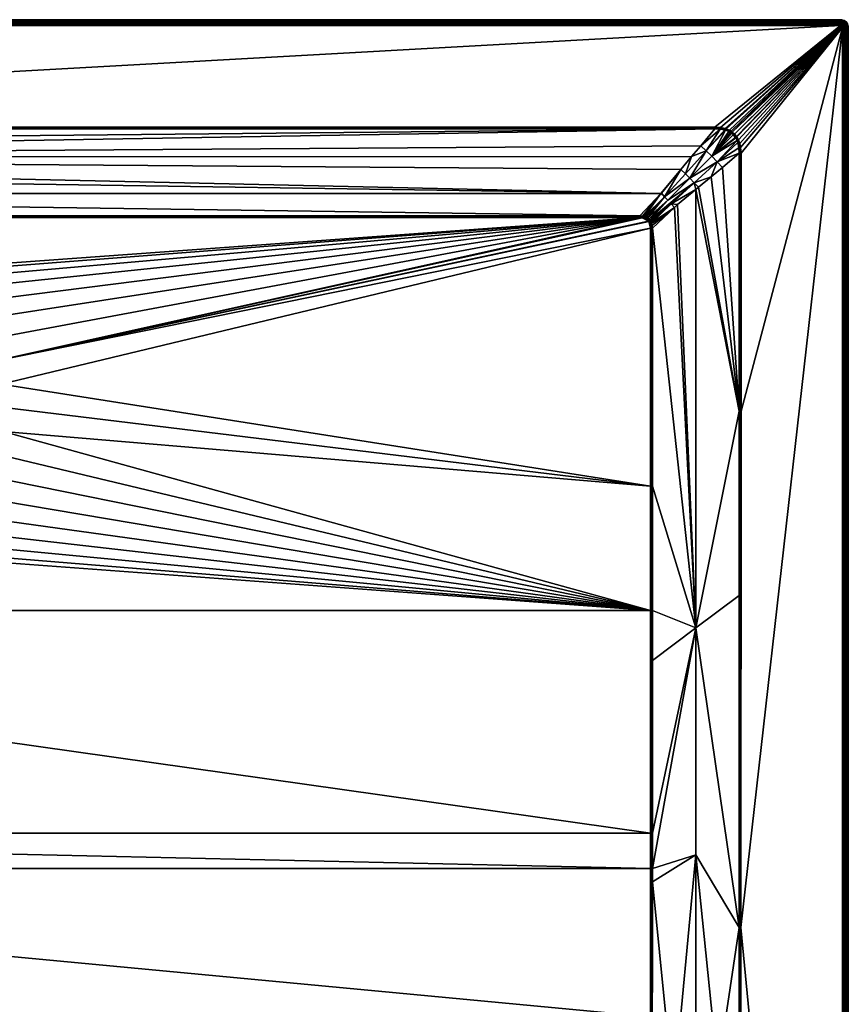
# Model space of a CAD drawing. Header units: centimetres. Extents: x 0 to 1000, y -1000 to 0.
# Tile 33 of 33: x 579 to 1000, y -500 to 0. Entities that reach past the tile are written whole.
import ezdxf

# ---------------------------------------------------------------- set-up
doc = ezdxf.new("R2010")
doc.units = ezdxf.units.CM
doc.layers.get('0').update_dxf_attribs({"color": 133})

msp = doc.modelspace()

# ---------------------------------------------------------------- meshes
at = {"color": 254}
mesh = msp.add_polyface(dxfattribs=at)
corners = [(4, 0, 27), (996, 0, 0), (4, 0, 0), (100.02, -103.52, 15.1), (100.11, -103.3, 15.1), (89.97, -93.45, 18.49), (102.81, -100.32, 15.09), (103.3, -100.11, 15.1), (93.45, -89.97, 18.49), (103.44, -100.05, 15.1), (104.54, -99.73, 15.12), (95.28, -88.28, 18.91), (105.86, -99.54, 15.15), (91.69, -91.69, 18.35), (101.37, -101.37, 15.08), (101.84, -100.93, 15.08), (100.36, -102.74, 15.09), (100.82, -102, 15.08), (101.3, -101.42, 15.08), (93.92, -86.83, 19.39), (102.07, -100.76, 15.08), (105.86, -99.83, 15.08), (105.86, -100.01, 15.04), (104.59, -100.14, 15.03), (103.55, -100.41, 15.03), (102.96, -100.65, 15.02), (102.27, -101.05, 15.02), (102.05, -101.21, 15.02), (102.46, -101.35, 15), (103.11, -100.99, 15), (103.66, -100.79, 15), (104.65, -100.57, 15), (105.86, -100.49, 15), (105.86, -100.18, 15.02), (4, -3, 30), (996, -2.53, 29.96), (4, -2.53, 29.96), (996, -2.07, 29.85), (4, -2.07, 29.85), (996, -1.64, 29.67), (4, -1.64, 29.67), (996, -1.24, 29.43), (4, -1.24, 29.43), (996, -0.88, 29.12), (4, -0.88, 29.12), (996, -0.57, 28.76), (4, -0.57, 28.76), (996, -0.33, 28.36), (4, -0.33, 28.36), (996, -0.15, 27.93), (4, -0.15, 27.93), (996, -0.04, 27.47), (4, -0.04, 27.47)]
mesh.append_faces([[corners[k] for k in face] for face in [(0, 1, 2, 0), (3, 4, 5, 3), (6, 7, 8, 6), (9, 10, 11, 9), (11, 10, 12, 11), (13, 14, 15, 13), (4, 16, 5, 4), (5, 16, 17, 5), (13, 17, 18, 13), (13, 18, 14, 13), (19, 8, 11, 19), (11, 8, 7, 11), (11, 7, 9, 11), (8, 15, 20, 8), (8, 20, 6, 8), (21, 12, 22, 21), (22, 12, 10, 22), (22, 10, 23, 22), (23, 10, 9, 23), (23, 9, 24, 23), (24, 9, 7, 24), (24, 7, 25, 24), (7, 6, 25, 7), (25, 6, 20, 25), (25, 20, 26, 25), (26, 20, 15, 26), (26, 15, 27, 26), (26, 28, 29, 26), (26, 29, 25, 26), (25, 29, 30, 25), (25, 30, 24, 25), (24, 30, 31, 24), (24, 31, 23, 24), (23, 31, 32, 23), (23, 32, 22, 23), (22, 32, 33, 22), (34, 35, 36, 34), (36, 37, 38, 36), (38, 39, 40, 38), (40, 41, 42, 40), (42, 43, 44, 42), (44, 45, 46, 44), (46, 47, 48, 46), (48, 49, 50, 48), (50, 51, 52, 50)]], dxfattribs={"vtx3": -1, "color": 254})
mesh = msp.add_polyface(dxfattribs=at)
corners = [(894.14, -100.49, 15), (534.69, -137.9, 15), (544.69, -144.65, 15), (553.4, -153, 15), (899.51, -105.86, 15), (566.01, -173.48, 15), (569.54, -185.01, 15), (899.51, -236.94, 15), (898.51, -102.26, 15), (898.65, -102.46, 15), (560.58, -162.7, 15), (895.32, -100.56, 15), (896.26, -100.76, 15), (898.1, -101.79, 15), (896.96, -101.02, 15), (897.61, -101.39, 15), (932.23, -55.46, 29.85), (79.88, -69.76, 25.08), (925.03, -63.98, 27.01), (996, 0, 27), (996, 0, 0), (4, 0, 27), (996, -3, 30), (67.77, -54.51, 30), (932.23, -54.51, 30), (894.14, -99.54, 15.15), (895.43, -99.72, 15.12), (904.76, -88.32, 18.89), (898.34, -101.55, 15.02), (898.58, -101.3, 15.08), (898, -100.82, 15.08), (897.81, -101.1, 15.02), (897.26, -100.36, 15.09), (897.11, -100.69, 15.02), (896.7, -100.11, 15.1), (896.37, -100.39, 15.03), (895.38, -100.14, 15.03), (894.14, -100.01, 15.04), (894.14, -100.18, 15.03), (896.48, -100.02, 15.1), (894.14, -99.83, 15.08), (894.14, -99.97, 15.05), (932.23, -54.82, 29.98), (67.77, -54.82, 29.98), (932.23, -54.99, 29.96), (67.77, -54.99, 29.96), (932.23, -55.17, 29.92), (67.77, -55.46, 29.85)]
mesh.append_faces([[corners[k] for k in face] for face in [(0, 1, 2, 0), (0, 2, 3, 0), (4, 5, 6, 4), (4, 6, 7, 4), (8, 5, 9, 8), (9, 5, 4, 9), (0, 10, 5, 0), (0, 5, 11, 0), (11, 5, 8, 11), (11, 8, 12, 11), (12, 8, 13, 12), (12, 13, 14, 12), (14, 13, 15, 14), (16, 17, 18, 16), (19, 20, 21, 19), (22, 23, 24, 22), (25, 26, 27, 25), (28, 29, 30, 28), (28, 30, 31, 28), (31, 30, 32, 31), (31, 32, 33, 31), (33, 32, 34, 33), (33, 34, 35, 33), (8, 28, 13, 8), (13, 28, 31, 13), (13, 31, 15, 13), (15, 31, 33, 15), (15, 33, 14, 15), (14, 33, 35, 14), (14, 35, 12, 14), (12, 35, 36, 12), (12, 36, 11, 12), (11, 36, 37, 11), (11, 37, 0, 11), (37, 38, 0, 37), (34, 39, 35, 34), (35, 39, 26, 35), (35, 26, 36, 35), (36, 26, 25, 36), (36, 25, 37, 36), (37, 25, 40, 37), (37, 40, 41, 37), (42, 43, 44, 42), (44, 45, 46, 44), (46, 47, 16, 46)]], dxfattribs={"vtx3": -1, "color": 254})
mesh = msp.add_polyface(dxfattribs=at)
corners = [(997.82, -0.44, 27), (997.24, -0.2, 0), (997.24, -0.2, 27), (996.63, -0.05, 0), (996.63, -0.05, 27), (996, 0, 0), (996, 0, 27), (996.73, -1.75, 29.67), (997.25, -1.54, 29.43), (996.85, -1.37, 29.43), (996.37, -1.67, 29.67), (996.43, -1.27, 29.43), (996, -1.64, 29.67), (996, -1.24, 29.43), (997.62, -1.76, 29.43), (997.83, -1.47, 29.12), (997.42, -1.22, 29.12), (996.96, -1.03, 29.12), (996.49, -0.92, 29.12), (996, -0.88, 29.12), (997.56, -0.95, 28.76), (997.06, -0.74, 28.76), (996.54, -0.62, 28.76), (996, -0.57, 28.76), (997.67, -0.73, 28.36), (997.14, -0.51, 28.36), (996.57, -0.37, 28.36), (996, -0.33, 28.36), (997.75, -0.57, 27.93), (997.19, -0.34, 27.93), (996.6, -0.19, 27.93), (996, -0.15, 27.93), (997.8, -0.47, 27.47), (997.22, -0.23, 27.47), (996.62, -0.09, 27.47), (996, -0.04, 27.47)]
mesh.append_faces([[corners[k] for k in face] for face in [(0, 1, 2, 0), (2, 1, 3, 2), (2, 3, 4, 2), (4, 3, 5, 4), (4, 5, 6, 4), (7, 8, 9, 7), (10, 9, 11, 10), (10, 11, 12, 10), (12, 11, 13, 12), (14, 15, 8, 14), (8, 15, 16, 8), (8, 16, 9, 8), (9, 16, 17, 9), (9, 17, 11, 9), (11, 17, 18, 11), (11, 18, 13, 11), (13, 18, 19, 13), (16, 20, 17, 16), (17, 20, 21, 17), (17, 21, 18, 17), (18, 21, 22, 18), (18, 22, 19, 18), (19, 22, 23, 19), (20, 24, 21, 20), (21, 24, 25, 21), (21, 25, 22, 21), (22, 25, 26, 22), (22, 26, 23, 22), (23, 26, 27, 23), (24, 28, 25, 24), (25, 28, 29, 25), (25, 29, 26, 25), (26, 29, 30, 26), (26, 30, 27, 26), (27, 30, 31, 27), (29, 32, 33, 29), (29, 33, 30, 29), (30, 33, 34, 30), (30, 34, 31, 30), (31, 34, 35, 31), (33, 0, 2, 33), (33, 2, 34, 33), (34, 2, 4, 34), (34, 4, 35, 34), (35, 4, 6, 35)]], dxfattribs={"vtx3": -1, "color": 254})
mesh = msp.add_polyface(dxfattribs=at)
corners = [(100.24, -781.01, 23.19), (899.76, -781.01, 23.19), (100.25, -763.82, 22.71), (899.75, -763.82, 22.71), (100.3, -713.85, 21.31), (899.7, -713.85, 21.31), (100.41, -562.2, 17.76), (99.77, -781.01, 23.23), (99.76, -775.23, 23.07), (88.75, -772.47, 24.77), (99.71, -713.85, 21.37), (71.39, -996.97, 29.97), (77.5, -769.65, 26.51), (66.25, -766.82, 28.26), (55.22, -764.05, 29.96), (66.25, -996.98, 29.98), (55.26, -730.39, 29.95), (55.38, -528.19, 29.89), (99.6, -562.2, 17.87), (88.75, -544.91, 20.65), (77.5, -539.27, 23.77), (66.25, -533.63, 26.88), (0, -996, 27), (0, -4, 0), (0, -996, 0), (3, -996, 30), (54.74, -730.39, 30), (3, -4, 30), (100, -781.01, 23.2), (100, -713.85, 21.33), (100, -996.9, 29.9), (100, -562.2, 17.79), (55, -997, 30), (55, -730.39, 29.99), (55, -461.01, 29.97), (2.53, -4, 29.96), (2.53, -996, 29.96), (2.07, -4, 29.85), (2.07, -996, 29.85), (1.64, -4, 29.67), (1.64, -996, 29.67), (1.24, -4, 29.43), (1.24, -996, 29.43), (0.88, -4, 29.12), (0.88, -996, 29.12), (0.57, -4, 28.76), (0.57, -996, 28.76), (0.33, -4, 28.36), (0.33, -996, 28.36), (0.15, -4, 27.93), (0.15, -996, 27.93), (0.04, -4, 27.47), (0.04, -996, 27.47), (0, -4, 27)]
mesh.append_faces([[corners[k] for k in face] for face in [(0, 1, 2, 0), (2, 3, 4, 2), (4, 5, 6, 4), (7, 8, 9, 7), (9, 8, 10, 9), (11, 12, 13, 11), (14, 15, 13, 14), (14, 13, 16, 14), (16, 13, 17, 16), (10, 18, 9, 10), (9, 18, 19, 9), (9, 19, 12, 9), (12, 19, 20, 12), (12, 20, 13, 12), (13, 20, 21, 13), (13, 21, 17, 13), (22, 23, 24, 22), (25, 26, 27, 25), (28, 0, 2, 28), (28, 2, 29, 28), (29, 2, 4, 29), (29, 4, 6, 29), (7, 30, 28, 7), (7, 28, 8, 7), (8, 28, 29, 8), (8, 29, 10, 8), (10, 29, 31, 10), (10, 31, 18, 10), (32, 14, 33, 32), (14, 16, 33, 14), (33, 16, 17, 33), (33, 17, 34, 33), (32, 33, 26, 32), (26, 33, 34, 26), (25, 35, 36, 25), (36, 37, 38, 36), (38, 39, 40, 38), (40, 41, 42, 40), (42, 43, 44, 42), (44, 45, 46, 44), (46, 47, 48, 46), (48, 49, 50, 48), (50, 51, 52, 50), (52, 53, 22, 52)]], dxfattribs={"vtx3": -1, "color": 254})
mesh = msp.add_polyface(dxfattribs=at)
corners = [(100.41, -562.2, 17.76), (899.59, -562.2, 17.76), (100.44, -506.33, 16.9), (899.56, -506.33, 16.9), (100.47, -431.11, 15.74), (899.53, -431.11, 15.74), (100.48, -413.09, 15.56), (899.52, -413.09, 15.56), (100.49, -300, 15), (99.55, -437.87, 15.99), (99.55, -431.11, 15.89), (77.5, -424.07, 22.91), (99.55, -413.09, 15.7), (77.5, -308.87, 22.52), (99.6, -562.2, 17.87), (99.6, -550.34, 17.69), (88.75, -544.91, 20.65), (77.5, -539.27, 23.77), (66.25, -533.63, 26.88), (55.45, -292.33, 29.86), (55.42, -461.01, 29.87), (55.38, -528.19, 29.89), (100, -562.2, 17.79), (100, -713.85, 21.33), (100.01, -431.11, 15.78), (100.01, -413.09, 15.59), (100.01, -300, 15.04), (99.54, -325.4, 15.28), (55, -461.01, 29.97), (54.99, -198.85, 29.96), (54.74, -730.39, 30), (54.56, -461.01, 30), (3, -996, 30), (3, -4, 30), (2.53, -4, 29.96), (2.53, -996, 29.96), (2.07, -4, 29.85), (2.07, -996, 29.85), (1.64, -4, 29.67), (1.64, -996, 29.67), (1.24, -4, 29.43), (1.24, -996, 29.43), (0.88, -4, 29.12), (0.88, -996, 29.12), (0.57, -4, 28.76), (0.57, -996, 28.76), (0.33, -4, 28.36), (0.33, -996, 28.36), (0.15, -4, 27.93), (0.15, -996, 27.93), (0.04, -4, 27.47), (0.04, -996, 27.47), (0, -4, 27)]
mesh.append_faces([[corners[k] for k in face] for face in [(0, 1, 2, 0), (2, 3, 4, 2), (4, 5, 6, 4), (6, 7, 8, 6), (9, 10, 11, 9), (11, 10, 12, 11), (11, 12, 13, 11), (14, 15, 16, 14), (16, 15, 9, 16), (16, 9, 17, 16), (17, 9, 11, 17), (17, 11, 18, 17), (11, 19, 20, 11), (11, 20, 18, 11), (21, 18, 20, 21), (0, 22, 23, 0), (14, 22, 15, 14), (9, 15, 24, 9), (24, 15, 22, 24), (24, 22, 2, 24), (2, 22, 0, 2), (9, 24, 10, 9), (10, 24, 25, 10), (10, 25, 12, 10), (2, 4, 24, 2), (24, 4, 6, 24), (24, 6, 25, 24), (25, 6, 8, 25), (25, 8, 26, 25), (12, 25, 27, 12), (21, 20, 28, 21), (28, 20, 19, 28), (28, 19, 29, 28), (30, 28, 31, 30), (31, 28, 29, 31), (32, 33, 34, 32), (35, 34, 36, 35), (37, 36, 38, 37), (39, 38, 40, 39), (41, 40, 42, 41), (43, 42, 44, 43), (45, 44, 46, 45), (47, 46, 48, 47), (49, 48, 50, 49), (51, 50, 52, 51)]], dxfattribs={"vtx3": -1, "color": 254})
mesh = msp.add_polyface(dxfattribs=at)
corners = [(446.6, -153, 15), (455.31, -144.65, 15), (105.86, -100.49, 15), (465.31, -137.9, 15), (476.3, -132.93, 15), (100.49, -105.86, 15), (428.93, -196.98, 15), (430.46, -185.01, 15), (433.99, -173.48, 15), (439.42, -162.7, 15), (487.98, -129.89, 15), (500, -128.86, 15), (894.14, -100.49, 15), (67.77, -55.46, 29.85), (74.98, -63.97, 27.01), (932.23, -55.46, 29.85), (105.86, -99.54, 15.15), (894.14, -99.54, 15.15), (95.28, -88.28, 18.91), (85.13, -76.14, 22.95), (904.76, -88.32, 18.89), (79.88, -69.76, 25.08), (4, -3, 30), (67.77, -54.51, 30), (996, -3, 30), (431.28, -202.92, 14.4), (431.03, -197.07, 14.4), (430.54, -197.05, 14.66), (431.77, -191.26, 14.4), (432.52, -185.46, 14.4), (432.04, -185.35, 14.66), (434.23, -179.86, 14.4), (435.95, -174.26, 14.4), (435.49, -174.08, 14.66), (438.58, -169.03, 14.4), (435.01, -173.88, 14.85), (440.36, -163.28, 14.85), (431.53, -185.24, 14.85), (434.5, -173.68, 14.96), (439.89, -162.99, 14.96), (430.02, -197.03, 14.85), (431, -185.13, 14.96), (429.48, -197, 14.96), (105.86, -100.18, 15.02), (894.14, -100.18, 15.03), (105.86, -100.01, 15.04), (894.14, -99.97, 15.05), (105.86, -99.83, 15.08), (67.77, -54.99, 29.96), (67.77, -55.17, 29.93), (932.23, -55.17, 29.92), (4, -0.04, 27.47), (996, 0, 27), (4, 0, 27)]
mesh.append_faces([[corners[k] for k in face] for face in [(0, 1, 2, 0), (2, 1, 3, 2), (2, 3, 4, 2), (5, 6, 7, 5), (7, 8, 2, 7), (2, 8, 9, 2), (2, 9, 0, 2), (7, 2, 5, 7), (4, 10, 2, 4), (2, 10, 11, 2), (2, 11, 12, 2), (13, 14, 15, 13), (16, 17, 18, 16), (19, 18, 20, 19), (19, 20, 21, 19), (22, 23, 24, 22), (25, 26, 27, 25), (28, 29, 30, 28), (31, 32, 33, 31), (32, 34, 33, 32), (29, 31, 30, 29), (30, 31, 33, 30), (30, 33, 35, 30), (35, 33, 36, 35), (26, 28, 27, 26), (27, 28, 30, 27), (27, 30, 37, 27), (37, 30, 35, 37), (37, 35, 38, 37), (38, 35, 39, 38), (40, 27, 37, 40), (40, 37, 41, 40), (41, 37, 38, 41), (41, 38, 8, 41), (8, 38, 9, 8), (42, 40, 41, 42), (42, 41, 7, 42), (7, 41, 8, 7), (6, 42, 7, 6), (2, 12, 43, 2), (43, 44, 45, 43), (45, 46, 47, 45), (47, 17, 16, 47), (48, 49, 50, 48), (51, 52, 53, 51)]], dxfattribs={"vtx3": -1, "color": 254})
mesh = msp.add_polyface(dxfattribs=at)
corners = [(500, -150.03, 2.6), (505.83, -131.46, 14.4), (500, -130.97, 14.4), (932.23, -55.46, 29.85), (74.98, -63.97, 27.01), (79.88, -69.76, 25.08), (511.67, -131.96, 14.4), (511.75, -131.48, 14.66), (517.33, -133.44, 14.4), (523, -134.91, 14.4), (523.16, -134.45, 14.66), (528.33, -137.32, 14.4), (533.67, -139.73, 14.4), (533.91, -139.31, 14.66), (500, -129.96, 14.85), (500, -130.48, 14.66), (511.84, -130.96, 14.85), (511.93, -130.43, 14.96), (523.51, -133.45, 14.96), (523.7, -132.93, 15), (534.69, -137.9, 15), (500, -129.41, 14.96), (512.02, -129.89, 15), (500, -128.86, 15), (538.52, -143.01, 14.4), (534.16, -138.85, 14.85), (523.33, -133.96, 14.85), (534.42, -138.38, 14.96), (544.34, -145.08, 14.96), (544.69, -144.65, 15), (105.86, -100.18, 15.02), (894.14, -100.49, 15), (894.14, -100.18, 15.03), (105.86, -100.01, 15.04), (894.14, -100.01, 15.04), (894.14, -99.97, 15.05), (105.86, -99.83, 15.08), (894.14, -99.83, 15.08), (894.14, -99.54, 15.15), (4, -3, 30), (996, -3, 30), (996, -2.53, 29.96), (4, -2.53, 29.96), (996, -2.07, 29.85), (4, -2.07, 29.85), (996, -1.64, 29.67), (4, -1.64, 29.67), (996, -1.24, 29.43), (4, -1.24, 29.43), (996, -0.88, 29.12), (4, -0.88, 29.12), (996, -0.57, 28.76), (4, -0.57, 28.76), (996, -0.33, 28.36), (4, -0.33, 28.36), (996, -0.15, 27.93), (4, -0.15, 27.93), (996, -0.04, 27.47), (4, -0.04, 27.47), (996, 0, 27)]
mesh.append_faces([[corners[k] for k in face] for face in [(0, 1, 2, 0), (3, 4, 5, 3), (1, 6, 7, 1), (8, 9, 10, 8), (11, 12, 13, 11), (14, 15, 16, 14), (14, 16, 17, 14), (17, 16, 18, 17), (17, 18, 19, 17), (19, 18, 20, 19), (21, 14, 17, 21), (21, 17, 22, 21), (22, 17, 19, 22), (23, 21, 22, 23), (12, 24, 13, 12), (9, 11, 10, 9), (10, 11, 13, 10), (10, 13, 25, 10), (6, 8, 7, 6), (7, 8, 10, 7), (7, 10, 26, 7), (26, 10, 25, 26), (26, 25, 27, 26), (27, 25, 28, 27), (2, 1, 15, 2), (15, 1, 7, 15), (15, 7, 16, 15), (16, 7, 26, 16), (16, 26, 18, 16), (18, 26, 27, 18), (18, 27, 20, 18), (20, 27, 29, 20), (30, 31, 32, 30), (33, 34, 35, 33), (36, 37, 38, 36), (39, 40, 41, 39), (42, 41, 43, 42), (44, 43, 45, 44), (46, 45, 47, 46), (48, 47, 49, 48), (50, 49, 51, 50), (52, 51, 53, 52), (54, 53, 55, 54), (56, 55, 57, 56), (58, 57, 59, 58)]], dxfattribs={"vtx3": -1, "color": 254})
mesh = msp.add_polyface(dxfattribs=at)
corners = [(100.24, -781.01, 23.19), (900, -996.9, 29.9), (899.76, -781.01, 23.19), (100.25, -763.82, 22.71), (899.75, -763.82, 22.71), (100.3, -713.85, 21.31), (899.7, -713.85, 21.31), (100.41, -562.2, 17.76), (899.59, -562.2, 17.76), (944.74, -730.39, 29.95), (944.62, -528.19, 29.89), (933.75, -533.63, 26.88), (933.75, -996.98, 29.98), (944.77, -764.05, 29.96), (933.75, -766.82, 28.26), (900.29, -713.85, 21.37), (900.24, -775.23, 23.07), (911.25, -772.47, 24.77), (900.23, -781.01, 23.23), (911.25, -544.91, 20.65), (900.4, -550.34, 17.69), (900.4, -562.2, 17.87), (922.5, -539.27, 23.77), (922.5, -769.65, 26.51), (1000, -996, 27), (1000, -996, 0), (1000, -4, 27), (945.26, -730.39, 30), (996, -997, 30), (996.16, -996.99, 30), (996.31, -996.95, 30), (996.59, -996.81, 30), (996.71, -996.71, 30), (996.81, -996.59, 30), (997, -996, 30), (945.44, -461.01, 30), (900, -562.2, 17.79), (900, -713.85, 21.33), (900, -781.01, 23.2), (900.45, -437.87, 15.99), (899.56, -506.33, 16.9), (945, -997, 30), (945, -730.39, 29.99), (945, -461.01, 29.97)]
mesh.append_faces([[corners[k] for k in face] for face in [(0, 1, 2, 0), (3, 2, 4, 3), (5, 4, 6, 5), (7, 6, 8, 7), (9, 10, 11, 9), (12, 13, 14, 12), (15, 16, 17, 15), (17, 16, 18, 17), (19, 20, 21, 19), (21, 15, 19, 21), (19, 15, 17, 19), (19, 17, 22, 19), (22, 17, 23, 22), (22, 23, 11, 22), (11, 23, 14, 11), (11, 14, 9, 11), (9, 14, 13, 9), (24, 25, 26, 24), (27, 28, 29, 27), (27, 29, 30, 27), (27, 31, 32, 27), (27, 32, 33, 27), (34, 35, 27, 34), (21, 36, 37, 21), (38, 18, 16, 38), (38, 16, 37, 38), (37, 16, 15, 37), (37, 15, 21, 37), (2, 1, 38, 2), (2, 38, 4, 2), (4, 38, 37, 4), (4, 37, 6, 4), (6, 37, 36, 6), (6, 36, 8, 6), (21, 20, 36, 21), (36, 20, 39, 36), (8, 36, 40, 8), (13, 41, 42, 13), (43, 10, 42, 43), (42, 10, 9, 42), (42, 9, 13, 42), (41, 27, 42, 41), (42, 27, 35, 42), (42, 35, 43, 42)]], dxfattribs={"vtx3": -1, "color": 254})
mesh = msp.add_polyface(dxfattribs=at)
corners = [(100.44, -506.33, 16.9), (899.59, -562.2, 17.76), (899.56, -506.33, 16.9), (100.47, -431.11, 15.74), (899.53, -431.11, 15.74), (100.48, -413.09, 15.56), (899.52, -413.09, 15.56), (100.49, -300, 15), (899.51, -300, 15), (911.25, -544.91, 20.65), (922.5, -539.27, 23.77), (922.5, -424.07, 22.91), (900.46, -300, 15.15), (900.46, -325.4, 15.28), (922.5, -308.87, 22.52), (933.75, -533.63, 26.88), (944.62, -528.19, 29.89), (944.58, -461.01, 29.87), (944.55, -292.33, 29.86), (900.45, -413.09, 15.7), (900.45, -431.11, 15.89), (900.45, -437.87, 15.99), (900.4, -550.34, 17.69), (997, -4, 30), (945.44, -461.01, 30), (997, -996, 30), (900, -562.2, 17.79), (899.99, -431.11, 15.78), (899.99, -300, 15.04), (899.99, -413.09, 15.59), (945, -461.01, 29.97), (945.49, -198.85, 30), (945.01, -198.85, 29.96), (997.47, -996, 29.96), (997.47, -4, 29.96), (997.93, -996, 29.85), (997.93, -4, 29.85), (998.36, -996, 29.67), (998.36, -4, 29.67), (998.76, -996, 29.43), (998.76, -4, 29.43), (999.12, -996, 29.12), (999.12, -4, 29.12), (999.43, -996, 28.76), (999.43, -4, 28.76), (999.67, -996, 28.36), (999.67, -4, 28.36), (999.85, -996, 27.93), (999.85, -4, 27.93), (999.96, -996, 27.47), (999.96, -4, 27.47), (1000, -996, 27)]
mesh.append_faces([[corners[k] for k in face] for face in [(0, 1, 2, 0), (3, 2, 4, 3), (5, 4, 6, 5), (7, 6, 8, 7), (9, 10, 11, 9), (12, 13, 14, 12), (15, 16, 17, 15), (10, 15, 11, 10), (11, 15, 17, 11), (11, 17, 14, 11), (14, 17, 18, 14), (13, 19, 14, 13), (14, 19, 20, 14), (14, 20, 11, 14), (11, 20, 21, 11), (11, 21, 9, 11), (9, 21, 22, 9), (23, 24, 25, 23), (26, 21, 27, 26), (12, 28, 13, 12), (13, 28, 29, 13), (13, 29, 19, 13), (19, 29, 27, 19), (19, 27, 20, 19), (20, 27, 21, 20), (2, 26, 27, 2), (2, 27, 4, 2), (4, 27, 29, 4), (4, 29, 6, 4), (6, 29, 28, 6), (6, 28, 8, 6), (30, 18, 17, 30), (30, 17, 16, 30), (30, 24, 31, 30), (30, 31, 32, 30), (23, 25, 33, 23), (34, 33, 35, 34), (36, 35, 37, 36), (38, 37, 39, 38), (40, 39, 41, 40), (42, 41, 43, 42), (44, 43, 45, 44), (46, 45, 47, 46), (48, 47, 49, 48), (50, 49, 51, 50)]], dxfattribs={"vtx3": -1, "color": 254})
mesh = msp.add_polyface(dxfattribs=at)
corners = [(527.98, -241.4, 2.6), (533.55, -260.05, 14.4), (538.66, -257.19, 14.4), (899.51, -300, 15), (563.52, -232.03, 15), (557.19, -242.3, 15), (549.22, -251.36, 15), (539.84, -258.94, 15), (529.3, -264.82, 15), (517.93, -268.84, 15), (506.03, -270.88, 15), (100.49, -300, 15), (570.56, -209.04, 15), (568.02, -220.83, 15), (922.5, -308.87, 22.52), (900.46, -236.94, 15.15), (900.46, -300, 15.15), (944.55, -292.33, 29.86), (944.54, -198.85, 29.85), (1000, -4, 27), (1000, -996, 0), (1000, -4, 0), (543.21, -253.52, 14.4), (538.93, -257.6, 14.66), (528.64, -263.35, 14.66), (528.85, -263.83, 14.85), (547.77, -249.84, 14.4), (548.11, -250.19, 14.66), (539.22, -258.03, 14.85), (529.07, -264.32, 14.96), (548.47, -250.57, 14.85), (539.53, -258.48, 14.96), (548.84, -250.96, 14.96), (899.99, -300, 15.04), (899.99, -236.94, 15.04), (899.51, -236.94, 15), (945.01, -198.85, 29.96), (945, -461.01, 29.97), (997, -4, 30), (997.47, -996, 29.96), (997.47, -4, 29.96), (997.93, -996, 29.85), (997.93, -4, 29.85), (998.36, -996, 29.67), (998.36, -4, 29.67), (998.76, -996, 29.43), (998.76, -4, 29.43), (999.12, -996, 29.12), (999.12, -4, 29.12), (999.43, -996, 28.76), (999.43, -4, 28.76), (999.67, -996, 28.36), (999.67, -4, 28.36), (999.85, -996, 27.93), (999.85, -4, 27.93), (999.96, -996, 27.47), (999.96, -4, 27.47), (1000, -996, 27)]
mesh.append_faces([[corners[k] for k in face] for face in [(0, 1, 2, 0), (3, 4, 5, 3), (5, 6, 3, 5), (3, 6, 7, 3), (3, 7, 8, 3), (8, 9, 3, 8), (3, 9, 10, 3), (3, 10, 11, 3), (3, 12, 13, 3), (3, 13, 4, 3), (14, 15, 16, 14), (14, 17, 18, 14), (19, 20, 21, 19), (22, 2, 23, 22), (2, 1, 23, 2), (23, 1, 24, 23), (23, 24, 25, 23), (26, 22, 27, 26), (27, 22, 23, 27), (27, 23, 28, 27), (28, 23, 25, 28), (28, 25, 29, 28), (30, 27, 28, 30), (30, 28, 31, 30), (31, 28, 29, 31), (31, 29, 8, 31), (32, 30, 31, 32), (32, 31, 7, 32), (7, 31, 8, 7), (6, 32, 7, 6), (33, 16, 15, 33), (34, 35, 3, 34), (34, 3, 33, 34), (33, 15, 34, 33), (36, 17, 37, 36), (38, 39, 40, 38), (40, 41, 42, 40), (42, 43, 44, 42), (44, 45, 46, 44), (46, 47, 48, 46), (48, 49, 50, 48), (50, 51, 52, 50), (52, 53, 54, 52), (54, 55, 56, 54), (56, 57, 19, 56)]], dxfattribs={"vtx3": -1, "color": 254})
mesh = msp.add_polyface(dxfattribs=at)
corners = [(904.76, -88.32, 18.89), (905, -88.07, 18.98), (914.87, -76.14, 22.95), (911.72, -95.29, 18.91), (900.46, -105.86, 15.15), (922.5, -308.87, 22.52), (944.54, -67.77, 29.85), (936.03, -74.98, 27.01), (944.54, -198.85, 29.85), (930.33, -79.8, 25.11), (923.85, -85.13, 22.95), (922.51, -86.24, 22.5), (913.29, -93.82, 19.43), (945.49, -67.77, 30), (945.49, -198.85, 30), (997, -4, 30), (945.44, -461.01, 30), (906.55, -89.97, 18.49), (927.81, -66.56, 26.38), (917.22, -78.3, 22.42), (919.49, -80.51, 22.24), (933.44, -72.19, 26.38), (944.45, -65.06, 29.88), (943.54, -61.39, 29.91), (930.66, -69.34, 26.16), (899.89, -103.3, 15.1), (910.03, -93.45, 18.49), (900.27, -104.54, 15.12), (921.7, -82.78, 22.42), (908.31, -91.69, 18.35), (899.07, -101.84, 15.08), (920.37, -69.5, 25.17), (925.03, -63.98, 27.01), (944.87, -65, 29.97), (945.01, -67.77, 29.96), (945.29, -64.94, 30), (945.01, -198.85, 29.96)]
mesh.append_faces([[corners[k] for k in face] for face in [(0, 1, 2, 0), (3, 4, 5, 3), (6, 7, 8, 6), (8, 7, 9, 8), (9, 10, 8, 9), (8, 10, 11, 8), (8, 11, 5, 8), (5, 11, 12, 5), (13, 14, 15, 13), (15, 14, 16, 15), (1, 0, 17, 1), (18, 19, 20, 18), (9, 7, 21, 9), (21, 7, 6, 21), (21, 6, 22, 21), (23, 24, 21, 23), (25, 3, 26, 25), (3, 27, 4, 3), (10, 28, 11, 10), (11, 28, 26, 11), (11, 26, 12, 11), (12, 26, 3, 12), (19, 17, 20, 19), (20, 17, 29, 20), (20, 29, 28, 20), (28, 29, 30, 28), (28, 30, 26, 28), (1, 17, 2, 1), (2, 17, 19, 2), (2, 19, 31, 2), (31, 19, 18, 31), (31, 18, 32, 31), (10, 9, 28, 10), (28, 9, 21, 28), (28, 21, 20, 28), (20, 21, 24, 20), (20, 24, 18, 20), (33, 22, 6, 33), (33, 6, 34, 33), (35, 34, 13, 35), (36, 34, 6, 36), (6, 8, 36, 6), (36, 14, 13, 36), (36, 13, 34, 36)]], dxfattribs={"vtx3": -1, "color": 254})
mesh = msp.add_polyface(dxfattribs=at)
corners = [(944.22, -61.09, 30), (997, -4, 30), (943.39, -59.57, 30), (943.26, -59.37, 30), (944.86, -62.87, 30), (945.29, -64.94, 30), (945.49, -67.77, 30), (935.01, -54.7, 30), (937.43, -55.23, 30), (996, -3, 30), (937.93, -55.39, 30), (939.69, -56.17, 30), (932.23, -54.51, 30), (942.24, -58.11, 30), (996.99, -3.84, 30), (941.06, -57.05, 30), (996.95, -3.69, 30), (996.89, -3.55, 30), (996.81, -3.41, 30), (996.71, -3.29, 30), (996.59, -3.19, 30), (940.5, -56.65, 30), (996.31, -3.05, 30), (932.23, -55.17, 29.92), (932.23, -55.46, 29.85), (934.89, -55.55, 29.88), (932.23, -54.82, 29.98), (932.23, -54.99, 29.96), (934.95, -55.13, 29.97), (937.2, -55.98, 29.9), (937.32, -55.6, 29.97), (937.6, -56.09, 29.9), (937.8, -55.76, 29.97), (937.67, -56.12, 29.9), (939.35, -56.81, 29.91), (939.52, -56.49, 29.98), (940.11, -57.24, 29.91), (940.3, -56.95, 29.98), (940.64, -57.61, 29.92), (940.85, -57.34, 29.98)]
mesh.append_faces([[corners[k] for k in face] for face in [(0, 1, 2, 0), (2, 1, 3, 2), (0, 4, 1, 0), (1, 4, 5, 1), (1, 5, 6, 1), (7, 8, 9, 7), (9, 8, 10, 9), (9, 10, 11, 9), (9, 12, 7, 9), (3, 1, 13, 3), (13, 1, 14, 13), (13, 14, 15, 13), (15, 14, 16, 15), (15, 16, 17, 15), (15, 18, 19, 15), (15, 19, 20, 15), (11, 21, 9, 11), (9, 21, 15, 9), (9, 15, 22, 9), (23, 24, 25, 23), (26, 27, 28, 26), (28, 27, 23, 28), (7, 12, 26, 7), (23, 25, 28, 23), (28, 25, 29, 28), (28, 29, 30, 28), (30, 29, 31, 30), (30, 31, 32, 30), (31, 33, 32, 31), (32, 33, 34, 32), (32, 34, 35, 32), (35, 34, 36, 35), (35, 36, 37, 35), (37, 36, 38, 37), (26, 28, 7, 26), (7, 28, 30, 7), (7, 30, 8, 7), (8, 30, 32, 8), (8, 32, 10, 8), (10, 32, 35, 10), (10, 35, 11, 10), (11, 35, 37, 11), (11, 37, 21, 11), (21, 37, 39, 21), (21, 39, 15, 21)]], dxfattribs={"vtx3": -1, "color": 254})
mesh = msp.add_polyface(dxfattribs=at)
corners = [(996.89, -3.55, 30), (996.81, -3.41, 30), (941.06, -57.05, 30), (996.31, -3.05, 30), (996.59, -3.19, 30), (1000, -4, 27), (1000, -4, 0), (999.95, -3.37, 0), (999.95, -3.37, 27), (997, -4, 30), (997.47, -4, 29.96), (996.99, -3.84, 30), (997.45, -3.77, 29.96), (996.95, -3.69, 30), (997.4, -3.55, 29.96), (997.31, -3.33, 29.96), (997.19, -3.14, 29.96), (996.71, -3.29, 30), (997.93, -4, 29.85), (997.9, -3.7, 29.85), (997.83, -3.4, 29.85), (997.72, -3.13, 29.85), (998.36, -4, 29.67), (998.33, -3.63, 29.67), (998.25, -3.27, 29.67), (998.76, -4, 29.43), (998.73, -3.57, 29.43), (998.63, -3.15, 29.43), (999.12, -4, 29.12), (999.08, -3.51, 29.12), (999.43, -4, 28.76), (999.38, -3.46, 28.76), (998.97, -3.04, 29.12), (999.67, -4, 28.36), (999.63, -3.43, 28.36), (999.26, -2.94, 28.76), (999.85, -4, 27.93), (999.81, -3.4, 27.93), (999.49, -2.86, 28.36), (999.96, -4, 27.47), (999.91, -3.38, 27.47), (999.66, -2.81, 27.93)]
mesh.append_faces([[corners[k] for k in face] for face in [(0, 1, 2, 0), (3, 2, 4, 3), (5, 6, 7, 5), (5, 7, 8, 5), (9, 10, 11, 9), (11, 10, 12, 11), (11, 12, 13, 11), (13, 12, 14, 13), (13, 14, 0, 13), (0, 14, 15, 0), (0, 15, 1, 0), (1, 15, 16, 1), (1, 16, 17, 1), (10, 18, 12, 10), (12, 18, 19, 12), (12, 19, 14, 12), (14, 19, 20, 14), (14, 20, 15, 14), (15, 20, 21, 15), (18, 22, 19, 18), (19, 22, 23, 19), (19, 23, 20, 19), (20, 23, 24, 20), (20, 24, 21, 20), (22, 25, 23, 22), (23, 25, 26, 23), (23, 26, 24, 23), (24, 26, 27, 24), (25, 28, 26, 25), (26, 28, 29, 26), (26, 29, 27, 26), (28, 30, 29, 28), (29, 30, 31, 29), (29, 31, 32, 29), (30, 33, 31, 30), (31, 33, 34, 31), (31, 34, 35, 31), (33, 36, 34, 33), (34, 36, 37, 34), (34, 37, 38, 34), (36, 39, 37, 36), (37, 39, 40, 37), (37, 40, 41, 37), (39, 5, 40, 39), (40, 5, 8, 40)]], dxfattribs={"vtx3": -1, "color": 254})
mesh = msp.add_polyface(dxfattribs=at)
corners = [(996.31, -3.05, 30), (996.16, -3.01, 30), (996, -3, 30), (996.59, -3.19, 30), (996.45, -3.11, 30), (996.71, -3.29, 30), (997.19, -3.14, 29.96), (997.04, -2.96, 29.96), (996.86, -2.81, 29.96), (996.67, -2.69, 29.96), (996.45, -2.6, 29.96), (996.23, -2.55, 29.96), (996, -2.53, 29.96), (997.31, -3.33, 29.96), (997.72, -3.13, 29.85), (997.56, -2.87, 29.85), (997.36, -2.64, 29.85), (997.13, -2.44, 29.85), (996.87, -2.28, 29.85), (996.6, -2.17, 29.85), (996.3, -2.1, 29.85), (996, -2.07, 29.85), (997.91, -2.61, 29.67), (997.67, -2.33, 29.67), (997.39, -2.09, 29.67), (997.07, -1.9, 29.67), (996.73, -1.75, 29.67), (996.37, -1.67, 29.67), (996, -1.64, 29.67), (997.95, -2.05, 29.43), (997.62, -1.76, 29.43), (997.25, -1.54, 29.43), (996.85, -1.37, 29.43)]
mesh.append_faces([[corners[k] for k in face] for face in [(0, 1, 2, 0), (0, 3, 4, 0), (5, 6, 7, 5), (5, 7, 3, 5), (3, 7, 8, 3), (3, 8, 4, 3), (4, 8, 9, 4), (4, 9, 0, 4), (0, 9, 10, 0), (0, 10, 1, 0), (1, 10, 11, 1), (1, 11, 2, 1), (2, 11, 12, 2), (13, 14, 6, 13), (6, 14, 15, 6), (6, 15, 7, 6), (7, 15, 16, 7), (7, 16, 8, 7), (8, 16, 17, 8), (8, 17, 9, 8), (9, 17, 18, 9), (9, 18, 10, 9), (10, 18, 19, 10), (10, 19, 11, 10), (11, 19, 20, 11), (11, 20, 12, 11), (12, 20, 21, 12), (15, 22, 16, 15), (16, 22, 23, 16), (16, 23, 17, 16), (17, 23, 24, 17), (17, 24, 18, 17), (18, 24, 25, 18), (18, 25, 19, 18), (19, 25, 26, 19), (19, 26, 20, 19), (20, 26, 27, 20), (20, 27, 21, 20), (21, 27, 28, 21), (24, 29, 30, 24), (24, 30, 25, 24), (25, 30, 31, 25), (25, 31, 26, 25), (26, 32, 27, 26)]], dxfattribs={"vtx3": -1, "color": 254})
mesh = msp.add_polyface(dxfattribs=at)
corners = [(999.56, -2.18, 27), (999.24, -1.65, 0), (999.24, -1.65, 27), (998.83, -1.17, 0), (998.83, -1.17, 27), (998.35, -0.76, 0), (998.35, -0.76, 27), (997.82, -0.44, 0), (997.82, -0.44, 27), (997.24, -0.2, 0), (997.95, -2.05, 29.43), (998.53, -2.17, 29.12), (998.21, -1.79, 29.12), (997.62, -1.76, 29.43), (997.83, -1.47, 29.12), (998.77, -1.99, 28.76), (998.42, -1.58, 28.76), (998.01, -1.23, 28.76), (997.42, -1.22, 29.12), (997.56, -0.95, 28.76), (998.97, -1.84, 28.36), (998.6, -1.4, 28.36), (998.16, -1.03, 28.36), (997.67, -0.73, 28.36), (999.43, -2.25, 27.93), (999.12, -1.74, 27.93), (998.72, -1.28, 27.93), (998.26, -0.88, 27.93), (997.75, -0.57, 27.93), (999.53, -2.2, 27.47), (999.21, -1.67, 27.47), (998.8, -1.2, 27.47), (998.33, -0.79, 27.47), (997.8, -0.47, 27.47), (997.19, -0.34, 27.93), (997.22, -0.23, 27.47)]
mesh.append_faces([[corners[k] for k in face] for face in [(0, 1, 2, 0), (2, 1, 3, 2), (2, 3, 4, 2), (4, 3, 5, 4), (4, 5, 6, 4), (6, 5, 7, 6), (6, 7, 8, 6), (8, 7, 9, 8), (10, 11, 12, 10), (10, 12, 13, 10), (13, 12, 14, 13), (12, 15, 16, 12), (12, 16, 14, 12), (14, 16, 17, 14), (14, 17, 18, 14), (18, 17, 19, 18), (15, 20, 16, 15), (16, 20, 21, 16), (16, 21, 17, 16), (17, 21, 22, 17), (17, 22, 19, 17), (19, 22, 23, 19), (20, 24, 25, 20), (20, 25, 21, 20), (21, 25, 26, 21), (21, 26, 22, 21), (22, 26, 27, 22), (22, 27, 23, 22), (23, 27, 28, 23), (25, 29, 30, 25), (25, 30, 26, 25), (26, 30, 31, 26), (26, 31, 27, 26), (27, 31, 32, 27), (27, 32, 28, 27), (28, 32, 33, 28), (28, 33, 34, 28), (30, 0, 2, 30), (30, 2, 31, 30), (31, 2, 4, 31), (31, 4, 32, 31), (32, 4, 6, 32), (32, 6, 33, 32), (33, 6, 8, 33), (33, 8, 35, 33)]], dxfattribs={"vtx3": -1, "color": 254})
mesh = msp.add_polyface(dxfattribs=at)
corners = [(999.95, -3.37, 27), (999.95, -3.37, 0), (999.8, -2.76, 0), (999.8, -2.76, 27), (999.56, -2.18, 0), (999.56, -2.18, 27), (999.24, -1.65, 0), (997.72, -3.13, 29.85), (998.25, -3.27, 29.67), (998.1, -2.93, 29.67), (997.56, -2.87, 29.85), (997.91, -2.61, 29.67), (998.63, -3.15, 29.43), (998.46, -2.75, 29.43), (998.24, -2.38, 29.43), (997.67, -2.33, 29.67), (997.95, -2.05, 29.43), (997.39, -2.09, 29.67), (999.08, -3.51, 29.12), (998.97, -3.04, 29.12), (998.78, -2.58, 29.12), (998.53, -2.17, 29.12), (999.38, -3.46, 28.76), (999.26, -2.94, 28.76), (999.05, -2.44, 28.76), (998.77, -1.99, 28.76), (998.21, -1.79, 29.12), (999.63, -3.43, 28.36), (999.49, -2.86, 28.36), (999.27, -2.33, 28.36), (998.97, -1.84, 28.36), (999.81, -3.4, 27.93), (999.66, -2.81, 27.93), (999.43, -2.25, 27.93), (999.91, -3.38, 27.47), (999.77, -2.78, 27.47), (999.53, -2.2, 27.47), (999.12, -1.74, 27.93), (999.21, -1.67, 27.47)]
mesh.append_faces([[corners[k] for k in face] for face in [(0, 1, 2, 0), (0, 2, 3, 0), (3, 2, 4, 3), (3, 4, 5, 3), (5, 4, 6, 5), (7, 8, 9, 7), (7, 9, 10, 7), (10, 9, 11, 10), (8, 12, 9, 8), (9, 12, 13, 9), (9, 13, 11, 9), (11, 13, 14, 11), (11, 14, 15, 11), (15, 14, 16, 15), (15, 16, 17, 15), (12, 18, 19, 12), (12, 19, 13, 12), (13, 19, 20, 13), (13, 20, 14, 13), (14, 20, 21, 14), (14, 21, 16, 14), (19, 22, 23, 19), (19, 23, 20, 19), (20, 23, 24, 20), (20, 24, 21, 20), (21, 24, 25, 21), (21, 25, 26, 21), (23, 27, 28, 23), (23, 28, 24, 23), (24, 28, 29, 24), (24, 29, 25, 24), (25, 29, 30, 25), (28, 31, 32, 28), (28, 32, 29, 28), (29, 32, 33, 29), (29, 33, 30, 29), (32, 34, 35, 32), (32, 35, 33, 32), (33, 35, 36, 33), (33, 36, 37, 33), (34, 0, 35, 34), (35, 0, 3, 35), (35, 3, 36, 35), (36, 3, 5, 36), (36, 5, 38, 36)]], dxfattribs={"vtx3": -1, "color": 254})
mesh = msp.add_polyface(dxfattribs=at)
corners = [(495.78, -150.39, 2.6), (500, -130.97, 14.4), (494.17, -131.46, 14.4), (491.56, -150.75, 2.6), (488.33, -131.96, 14.4), (487.45, -151.82, 2.6), (482.67, -133.44, 14.4), (483.35, -152.89, 2.6), (477, -134.91, 14.4), (95.28, -88.28, 18.91), (894.14, -99.54, 15.15), (904.76, -88.32, 18.89), (79.88, -69.76, 25.08), (914.87, -76.14, 22.95), (920.37, -69.5, 25.17), (461.48, -143.01, 14.4), (466.33, -139.73, 14.4), (466.09, -139.31, 14.66), (471.67, -137.32, 14.4), (476.84, -134.45, 14.66), (488.25, -131.48, 14.66), (500, -130.48, 14.66), (500, -129.96, 14.85), (488.16, -130.96, 14.85), (500, -129.41, 14.96), (476.67, -133.96, 14.85), (488.07, -130.43, 14.96), (500, -128.86, 15), (456.32, -145.91, 14.66), (465.84, -138.85, 14.85), (476.49, -133.45, 14.96), (487.98, -129.89, 15), (456, -145.5, 14.85), (465.58, -138.38, 14.96), (476.3, -132.93, 15), (455.66, -145.08, 14.96), (465.31, -137.9, 15), (455.31, -144.65, 15), (932.23, -54.82, 29.98), (67.77, -54.51, 30), (67.77, -54.82, 29.98), (932.23, -54.99, 29.96), (67.77, -54.99, 29.96), (932.23, -55.17, 29.92), (67.77, -55.17, 29.93), (67.77, -55.46, 29.85)]
mesh.append_faces([[corners[k] for k in face] for face in [(0, 1, 2, 0), (3, 2, 4, 3), (5, 4, 6, 5), (7, 6, 8, 7), (9, 10, 11, 9), (12, 11, 13, 12), (12, 13, 14, 12), (15, 16, 17, 15), (18, 8, 19, 18), (6, 4, 20, 6), (2, 1, 21, 2), (4, 2, 20, 4), (20, 2, 21, 20), (20, 21, 22, 20), (8, 6, 19, 8), (19, 6, 20, 19), (19, 20, 23, 19), (23, 20, 22, 23), (23, 22, 24, 23), (16, 18, 17, 16), (17, 18, 19, 17), (17, 19, 25, 17), (25, 19, 23, 25), (25, 23, 26, 25), (26, 23, 24, 26), (26, 24, 27, 26), (28, 15, 17, 28), (28, 17, 29, 28), (29, 17, 25, 29), (29, 25, 30, 29), (30, 25, 26, 30), (30, 26, 31, 30), (31, 26, 27, 31), (32, 28, 29, 32), (32, 29, 33, 32), (33, 29, 30, 33), (33, 30, 34, 33), (34, 30, 31, 34), (35, 32, 33, 35), (35, 33, 36, 35), (36, 33, 34, 36), (37, 35, 36, 37), (38, 39, 40, 38), (41, 40, 42, 41), (43, 44, 45, 43)]], dxfattribs={"vtx3": -1, "color": 254})
mesh = msp.add_polyface(dxfattribs=at)
corners = [(549.92, -197.88, 2.6), (568.72, -202.92, 14.4), (568.97, -197.07, 14.4), (549.38, -193.68, 2.6), (568.23, -191.26, 14.4), (548.85, -189.47, 2.6), (567.48, -185.46, 14.4), (547.61, -185.42, 2.6), (565.77, -179.86, 14.4), (523.7, -132.93, 15), (534.69, -137.9, 15), (894.14, -100.49, 15), (500, -128.86, 15), (512.02, -129.89, 15), (553.4, -153, 15), (560.58, -162.7, 15), (569.54, -185.01, 15), (571.07, -196.98, 15), (899.51, -236.94, 15), (925.03, -63.98, 27.01), (79.88, -69.76, 25.08), (920.37, -69.5, 25.17), (555.3, -159.1, 14.4), (558.78, -163.81, 14.4), (559.2, -163.55, 14.66), (561.42, -169.03, 14.4), (564.05, -174.26, 14.4), (564.51, -174.08, 14.66), (567.96, -185.35, 14.66), (569.46, -197.05, 14.66), (569.98, -197.03, 14.85), (569.48, -208.9, 14.85), (568.47, -185.24, 14.85), (570.52, -197, 14.96), (570.01, -208.97, 14.96), (564.99, -173.88, 14.85), (569, -185.13, 14.96), (570.56, -209.04, 15), (559.64, -163.28, 14.85), (565.5, -173.68, 14.96), (560.11, -162.99, 14.96), (566.01, -173.48, 15), (894.14, -100.18, 15.03), (894.14, -100.01, 15.04), (105.86, -100.01, 15.04), (894.14, -99.97, 15.05), (894.14, -99.83, 15.08), (105.86, -99.83, 15.08), (932.23, -54.51, 30), (67.77, -54.51, 30), (932.23, -54.82, 29.98)]
mesh.append_faces([[corners[k] for k in face] for face in [(0, 1, 2, 0), (3, 2, 4, 3), (5, 4, 6, 5), (7, 6, 8, 7), (9, 10, 11, 9), (11, 12, 13, 11), (11, 13, 9, 11), (14, 15, 11, 14), (16, 17, 18, 16), (19, 20, 21, 19), (22, 23, 24, 22), (25, 26, 27, 25), (8, 6, 28, 8), (4, 2, 29, 4), (2, 1, 29, 2), (6, 4, 28, 6), (28, 4, 29, 28), (28, 29, 30, 28), (30, 29, 31, 30), (26, 8, 27, 26), (27, 8, 28, 27), (27, 28, 32, 27), (32, 28, 30, 32), (32, 30, 33, 32), (33, 30, 34, 33), (23, 25, 24, 23), (24, 25, 27, 24), (24, 27, 35, 24), (35, 27, 32, 35), (35, 32, 36, 35), (36, 32, 33, 36), (36, 33, 17, 36), (17, 33, 37, 17), (38, 24, 35, 38), (38, 35, 39, 38), (39, 35, 36, 39), (39, 36, 16, 39), (16, 36, 17, 16), (40, 38, 39, 40), (40, 39, 41, 40), (41, 39, 16, 41), (15, 40, 41, 15), (42, 43, 44, 42), (45, 46, 47, 45), (48, 49, 50, 48)]], dxfattribs={"vtx3": -1, "color": 254})
mesh = msp.add_polyface(dxfattribs=at)
corners = [(937.6, -56.09, 29.9), (937.2, -55.98, 29.9), (927.81, -66.56, 26.38), (934.89, -55.55, 29.88), (940.64, -57.61, 29.92), (940.11, -57.24, 29.91), (930.66, -69.34, 26.16), (939.35, -56.81, 29.91), (937.67, -56.12, 29.9), (942.79, -59.95, 29.91), (942.67, -59.77, 29.91), (941.56, -58.44, 29.92), (941.74, -58.59, 29.92), (943.54, -61.39, 29.91), (933.44, -72.19, 26.38), (943.88, -62.43, 29.9), (944.45, -65.06, 29.88), (944.1, -63.09, 29.89), (925.03, -63.98, 27.01), (932.23, -55.46, 29.85), (940.3, -56.95, 29.98), (940.85, -57.34, 29.98), (941.99, -58.35, 29.98), (942.97, -59.57, 29.98), (943.09, -59.76, 29.98), (943.88, -61.24, 29.98), (944.48, -62.98, 29.97), (944.87, -65, 29.97), (941.06, -57.05, 30), (942.24, -58.11, 30), (943.26, -59.37, 30), (943.39, -59.57, 30), (944.22, -61.09, 30), (944.86, -62.87, 30), (945.29, -64.94, 30), (945.01, -67.77, 29.96)]
mesh.append_faces([[corners[k] for k in face] for face in [(0, 1, 2, 0), (2, 1, 3, 2), (4, 5, 6, 4), (6, 5, 7, 6), (6, 7, 8, 6), (6, 9, 10, 6), (4, 6, 11, 4), (11, 6, 10, 11), (11, 10, 12, 11), (9, 6, 13, 9), (13, 14, 15, 13), (15, 14, 16, 15), (15, 16, 17, 15), (18, 2, 3, 18), (18, 3, 19, 18), (2, 6, 8, 2), (2, 8, 0, 2), (20, 4, 21, 20), (21, 4, 11, 21), (21, 11, 22, 21), (11, 12, 22, 11), (22, 12, 10, 22), (22, 10, 23, 22), (23, 10, 9, 23), (23, 9, 24, 23), (24, 9, 13, 24), (24, 13, 25, 24), (25, 13, 15, 25), (25, 15, 26, 25), (15, 17, 26, 15), (26, 17, 16, 26), (26, 16, 27, 26), (28, 21, 22, 28), (28, 22, 29, 28), (29, 22, 23, 29), (29, 23, 30, 29), (30, 23, 24, 30), (30, 24, 31, 30), (31, 24, 25, 31), (31, 25, 32, 31), (32, 25, 26, 32), (32, 26, 33, 32), (33, 26, 27, 33), (33, 27, 34, 33), (34, 27, 35, 34)]], dxfattribs={"vtx3": -1, "color": 254})
mesh = msp.add_polyface(dxfattribs=at)
corners = [(898.65, -102.46, 15), (899.51, -105.86, 15), (899.01, -103.11, 15), (899.43, -104.65, 15), (899.21, -103.66, 15), (899.95, -103.44, 15.1), (911.72, -95.29, 18.91), (899.89, -103.3, 15.1), (910.03, -93.45, 18.49), (899.68, -102.81, 15.09), (900.27, -104.54, 15.12), (908.31, -91.69, 18.35), (898.63, -101.37, 15.08), (899.07, -101.84, 15.08), (897.26, -100.36, 15.09), (898, -100.82, 15.08), (906.55, -89.97, 18.49), (898.58, -101.3, 15.08), (904.76, -88.32, 18.89), (895.43, -99.72, 15.12), (896.48, -100.02, 15.1), (896.7, -100.11, 15.1), (899.24, -102.07, 15.08), (899.99, -105.86, 15.04), (899.51, -236.94, 15), (899.99, -236.94, 15.04), (900.46, -105.86, 15.15), (899.86, -104.59, 15.03), (899.59, -103.55, 15.03), (899.35, -102.96, 15.02), (898.95, -102.27, 15.02), (898.79, -102.05, 15.02), (898.34, -101.55, 15.02), (898.51, -102.26, 15)]
mesh.append_faces([[corners[k] for k in face] for face in [(0, 1, 2, 0), (2, 1, 3, 2), (2, 3, 4, 2), (5, 6, 7, 5), (7, 8, 9, 7), (5, 10, 6, 5), (11, 12, 13, 11), (14, 15, 16, 14), (16, 15, 11, 16), (11, 15, 17, 11), (11, 17, 12, 11), (18, 19, 20, 18), (18, 20, 16, 18), (16, 20, 21, 16), (16, 21, 14, 16), (8, 13, 22, 8), (8, 22, 9, 8), (23, 1, 24, 23), (23, 24, 25, 23), (25, 26, 23, 25), (23, 26, 10, 23), (23, 10, 27, 23), (27, 10, 5, 27), (27, 5, 28, 27), (28, 5, 7, 28), (28, 7, 29, 28), (7, 9, 29, 7), (29, 9, 22, 29), (29, 22, 30, 29), (30, 22, 13, 30), (30, 13, 31, 30), (31, 13, 12, 31), (31, 12, 32, 31), (12, 17, 32, 12), (1, 23, 27, 1), (1, 27, 3, 1), (3, 27, 28, 3), (3, 28, 4, 3), (4, 28, 29, 4), (4, 29, 2, 4), (2, 29, 30, 2), (2, 30, 0, 2), (0, 30, 31, 0), (0, 31, 33, 0), (33, 31, 32, 33)]], dxfattribs={"vtx3": -1, "color": 254})
mesh = msp.add_polyface(dxfattribs=at)
corners = [(547.78, -214.63, 2.6), (563.82, -225.65, 14.4), (566.01, -220.21, 14.4), (548.67, -210.49, 2.6), (567.24, -214.49, 14.4), (549.56, -206.35, 2.6), (568.47, -208.77, 14.4), (549.74, -202.11, 2.6), (568.72, -202.92, 14.4), (899.51, -236.94, 15), (571.07, -196.98, 15), (570.56, -209.04, 15), (899.51, -300, 15), (922.5, -308.87, 22.52), (900.46, -105.86, 15.15), (900.46, -236.94, 15.15), (913.29, -93.82, 19.43), (911.72, -95.29, 18.91), (568.96, -208.83, 14.66), (566.48, -220.36, 14.66), (561.64, -231.08, 14.4), (562.08, -231.3, 14.66), (558.57, -236.06, 14.4), (555.5, -241.05, 14.4), (555.9, -241.34, 14.66), (551.63, -245.44, 14.4), (556.31, -241.65, 14.85), (562.54, -231.53, 14.85), (556.75, -241.97, 14.96), (548.84, -250.96, 14.96), (566.97, -220.51, 14.85), (563.03, -231.78, 14.96), (557.19, -242.3, 15), (549.22, -251.36, 15), (569.46, -197.05, 14.66), (569.48, -208.9, 14.85), (567.49, -220.67, 14.96), (563.52, -232.03, 15), (569.98, -197.03, 14.85), (570.01, -208.97, 14.96), (568.02, -220.83, 15), (570.52, -197, 14.96), (899.99, -236.94, 15.04), (945.01, -198.85, 29.96), (944.54, -198.85, 29.85), (944.55, -292.33, 29.86)]
mesh.append_faces([[corners[k] for k in face] for face in [(0, 1, 2, 0), (3, 2, 4, 3), (5, 4, 6, 5), (7, 6, 8, 7), (9, 10, 11, 9), (9, 11, 12, 9), (13, 14, 15, 13), (13, 16, 17, 13), (8, 6, 18, 8), (4, 2, 19, 4), (1, 20, 21, 1), (22, 23, 24, 22), (23, 25, 24, 23), (20, 22, 21, 20), (21, 22, 24, 21), (21, 24, 26, 21), (2, 1, 19, 2), (19, 1, 21, 19), (19, 21, 27, 19), (27, 21, 26, 27), (27, 26, 28, 27), (28, 26, 29, 28), (6, 4, 18, 6), (18, 4, 19, 18), (18, 19, 30, 18), (30, 19, 27, 30), (30, 27, 31, 30), (31, 27, 28, 31), (31, 28, 32, 31), (32, 28, 33, 32), (34, 8, 18, 34), (34, 18, 35, 34), (35, 18, 30, 35), (35, 30, 36, 35), (36, 30, 31, 36), (36, 31, 37, 36), (37, 31, 32, 37), (38, 35, 39, 38), (39, 35, 36, 39), (39, 36, 40, 39), (40, 36, 37, 40), (41, 39, 11, 41), (11, 39, 40, 11), (42, 15, 14, 42), (43, 44, 45, 43)]], dxfattribs={"vtx3": -1, "color": 254})

doc.saveas('drawing.dxf')
